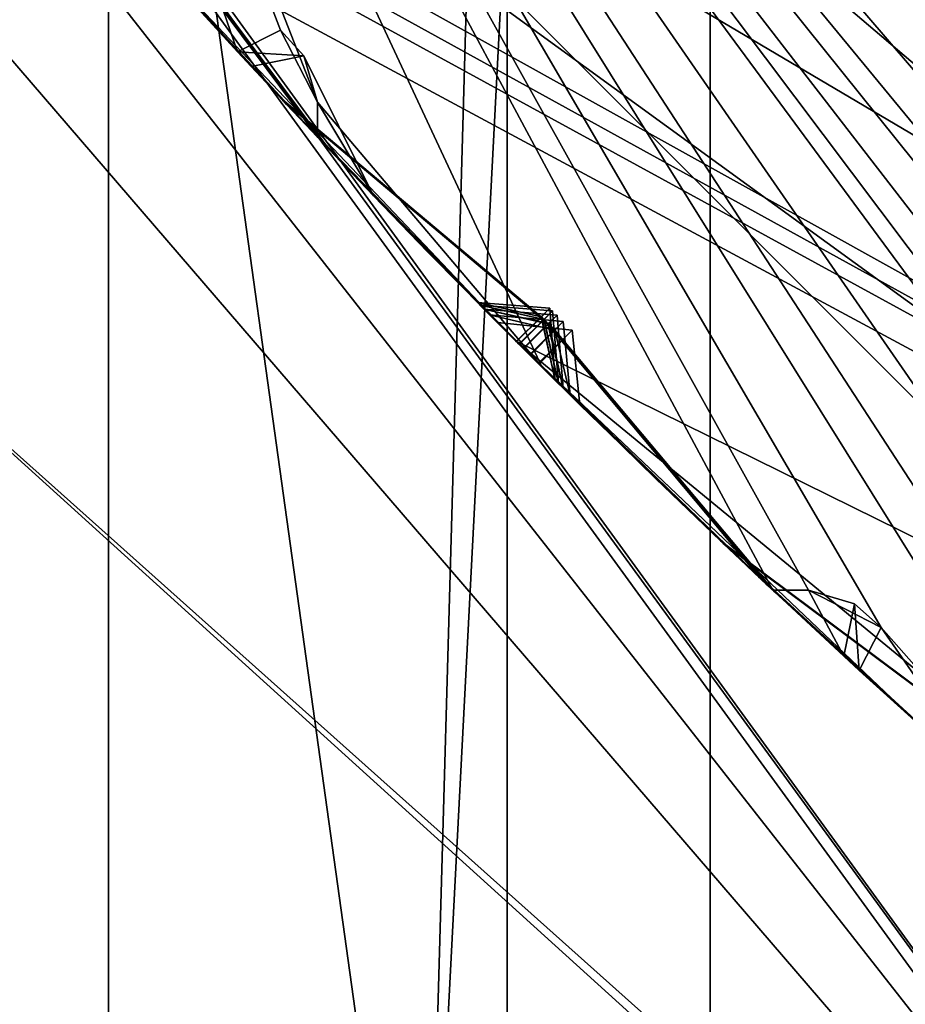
# Model space of a CAD drawing. Header units: millimetres. Extents: x -29 to 28.8, y -75.2 to 10.
# Tile 16 of 256: x -8.7 to -7.7, y -44.6 to -43.6. Entities that reach past the tile are written whole.
import ezdxf

# ---------------------------------------------------------------- set-up
doc = ezdxf.new("R2010")
doc.units = ezdxf.units.MM
doc.header["$LTSCALE"] = 88.413066
for name, color, linetype in [('104', 7, 'CONTINUOUS'), ('105', 7, 'CONTINUOUS'), ('107', 7, 'CONTINUOUS'), ('109', 7, 'CONTINUOUS'), ('11', 7, 'CONTINUOUS'), ('15', 7, 'CONTINUOUS'), ('16', 7, 'CONTINUOUS'), ('17', 7, 'CONTINUOUS'), ('2', 7, 'CONTINUOUS'), ('20', 7, 'CONTINUOUS'), ('22', 7, 'CONTINUOUS'), ('23', 7, 'CONTINUOUS'), ('26', 7, 'CONTINUOUS'), ('28', 7, 'CONTINUOUS'), ('31', 7, 'CONTINUOUS'), ('379', 7, 'CONTINUOUS'), ('385', 7, 'CONTINUOUS'), ('386', 7, 'CONTINUOUS'), ('387', 7, 'CONTINUOUS'), ('388', 7, 'CONTINUOUS'), ('389', 7, 'CONTINUOUS'), ('390', 7, 'CONTINUOUS'), ('4', 7, 'CONTINUOUS'), ('458', 7, 'CONTINUOUS'), ('461', 7, 'CONTINUOUS'), ('464', 7, 'CONTINUOUS'), ('467', 7, 'CONTINUOUS'), ('469', 7, 'CONTINUOUS'), ('470', 7, 'CONTINUOUS'), ('601', 7, 'CONTINUOUS'), ('602', 7, 'CONTINUOUS'), ('605', 7, 'CONTINUOUS'), ('608', 7, 'CONTINUOUS'), ('611', 7, 'CONTINUOUS'), ('614', 7, 'CONTINUOUS'), ('725', 7, 'CONTINUOUS'), ('727', 7, 'CONTINUOUS'), ('729', 7, 'CONTINUOUS'), ('738', 7, 'CONTINUOUS')]:
    doc.layers.add(name, color=color, linetype=linetype)

msp = doc.modelspace()

# ---------------------------------------------------------------- linework, layer by layer
at = {"layer": '104', "linetype": 'CONTINUOUS'}
for points in [[(-3.2374, -45.7668, 24.9), (-8.4772, -41.9614, 24.9), (-9.0206, -42.3535, 24.9), (-3.2374, -45.7668, 24.9)], [(-3.445, -46.4044, 24.9), (-3.2374, -45.7668, 24.9), (-9.0206, -42.3535, 24.9), (-3.445, -46.4044, 24.9)]]:
    msp.add_3dface(points, dxfattribs=at)
at = {"layer": '105', "linetype": 'CONTINUOUS'}
for points in [[(-3.6, -46.8798, 24.4), (-9.0206, -42.3535, 24.9), (-9.425, -42.6477, 24.4), (-3.6, -46.8798, 24.4)], [(-3.445, -46.4044, 24.9), (-9.0206, -42.3535, 24.9), (-3.6, -46.8798, 24.4), (-3.445, -46.4044, 24.9)]]:
    msp.add_3dface(points, dxfattribs=at)
at = {"layer": '107', "linetype": 'CONTINUOUS'}
for points in [[(-8.15, -41.8605, -4.1), (-3.1028, -45.4708, -4.1), (-8.15, -41.9513, -3.061), (-8.15, -41.8605, -4.1)], [(-8.15, -41.9513, -3.061), (-3.1028, -45.4708, -4.1), (-8.15, -42.0416, -2.0181), (-8.15, -41.9513, -3.061)], [(-3.6, -46.8798, 24.4), (-9.425, -42.6477, 24.4), (-8.15, -42.0416, -2.0181), (-3.6, -46.8798, 24.4)], [(-3.1028, -45.4708, -4.1), (-3.6, -46.8798, 24.4), (-8.15, -42.0416, -2.0181), (-3.1028, -45.4708, -4.1)]]:
    msp.add_3dface(points, dxfattribs=at)
at = {"layer": '109', "linetype": 'CONTINUOUS'}
for points in [[(-7.4079, -41.1816, -5.1), (-2.8297, -44.5081, -5.1), (-8.15, -41.8605, -4.1), (-7.4079, -41.1816, -5.1)], [(-2.8297, -44.5081, -5.1), (-3.1028, -45.4708, -4.1), (-8.15, -41.8605, -4.1), (-2.8297, -44.5081, -5.1)]]:
    msp.add_3dface(points, dxfattribs=at)
at = {"layer": '11', "linetype": 'CONTINUOUS'}
msp.add_3dface([(-8.9733, -43.7674, 130.8839), (-6.9166, -45.6062, 129.3412), (-8.6669, -44.7027, 133.1238), (-8.9733, -43.7674, 130.8839)], dxfattribs=at)
at = {"layer": '15', "linetype": 'CONTINUOUS'}
for points in [[(-6.465, -44.6993, 122.5), (-8.8987, -42.2663, 122.5), (-8.6551, -42.0907, 122.5), (-6.465, -44.6993, 122.5)], [(-3.3054, -45.9761, 122.5), (-6.465, -44.6993, 122.5), (-8.6551, -42.0907, 122.5), (-3.3054, -45.9761, 122.5)]]:
    msp.add_3dface(points, dxfattribs=at)
at = {"layer": '16', "linetype": 'CONTINUOUS'}
for points in [[(-11.3982, -39.5035, 123.3264), (-10.0829, -41.6214, 122.734), (-7.0445, -45.4959, 123.3264), (-11.3982, -39.5035, 123.3264)], [(-8.8987, -42.2663, 122.5), (-6.465, -44.6993, 122.5), (-10.0829, -41.6214, 122.734), (-8.8987, -42.2663, 122.5)], [(-10.0829, -41.6214, 122.734), (-6.465, -44.6993, 122.5), (-5.8214, -45.8829, 122.734), (-10.0829, -41.6214, 122.734)], [(-10.0829, -41.6214, 122.734), (-5.8214, -45.8829, 122.734), (-7.0445, -45.4959, 123.3264), (-10.0829, -41.6214, 122.734)]]:
    msp.add_3dface(points, dxfattribs=at)
at = {"layer": '17', "linetype": 'CONTINUOUS'}
for points in [[(-11.4127, -39.5082, 123.4125), (-11.3982, -39.5035, 123.3264), (-7.0445, -45.4959, 123.3264), (-11.4127, -39.5082, 123.4125)], [(-7.0534, -45.5082, 123.4125), (-11.4127, -39.5082, 123.4125), (-7.0445, -45.4959, 123.3264), (-7.0534, -45.5082, 123.4125)]]:
    msp.add_3dface(points, dxfattribs=at)
at = {"layer": '2', "linetype": 'CONTINUOUS'}
for points in [[(-7.9343, -17.8, 156.9221), (-10.9211, -17.8, 153.9358), (-7.9369, -54.3, 156.92), (-7.9343, -17.8, 156.9221)], [(-7.9369, -54.3, 156.92), (-10.9211, -17.8, 153.9358), (-10.92, -54.3, 153.9369), (-7.9369, -54.3, 156.92)], [(-4.1703, -54.3, 158.8389), (-7.9343, -17.8, 156.9221), (-7.9369, -54.3, 156.92), (-4.1703, -54.3, 158.8389)], [(-4.1712, -17.8, 158.8392), (-7.9343, -17.8, 156.9221), (-4.1703, -54.3, 158.8389), (-4.1712, -17.8, 158.8392)]]:
    msp.add_3dface(points, dxfattribs=at)
at = {"layer": '20', "linetype": 'CONTINUOUS'}
for points in [[(-3.3992, -46.2616, 122.2), (-8.8992, -42.2656, 122.2), (-3.3992, -46.2616, 27.8), (-3.3992, -46.2616, 122.2)], [(-3.3992, -46.2616, 27.8), (-8.8992, -42.2656, 122.2), (-8.8992, -42.2656, 27.8), (-3.3992, -46.2616, 27.8)]]:
    msp.add_3dface(points, dxfattribs=at)
at = {"layer": '22', "linetype": 'CONTINUOUS'}
for points in [[(-7.4834, -41.237, 27.5), (-2.8584, -44.5973, 27.5), (-8.6612, -42.0823, 27.5), (-7.4834, -41.237, 27.5)], [(-8.6612, -42.0823, 27.5), (-2.8584, -44.5973, 27.5), (-3.3079, -45.9757, 27.5), (-8.6612, -42.0823, 27.5)]]:
    msp.add_3dface(points, dxfattribs=at)
at = {"layer": '23', "linetype": 'CONTINUOUS'}
for points in [[(-3.239, -45.7666, 25.5), (-8.4791, -41.9589, 25.5), (-3.2374, -45.7668, 24.9), (-3.239, -45.7666, 25.5)], [(-3.2374, -45.7668, 24.9), (-8.4791, -41.9589, 25.5), (-8.4772, -41.9614, 24.9), (-3.2374, -45.7668, 24.9)]]:
    msp.add_3dface(points, dxfattribs=at)
at = {"layer": '26', "linetype": 'CONTINUOUS'}
for points in [[(-5.4561, -45.2502, 122.4121), (-8.6551, -42.0907, 122.5), (-9.4502, -41.2561, 122.4121), (-5.4561, -45.2502, 122.4121)], [(-8.8992, -42.2656, 122.2), (-5.4561, -45.2502, 122.4121), (-9.4502, -41.2561, 122.4121), (-8.8992, -42.2656, 122.2)], [(-3.3054, -45.9761, 122.5), (-8.6551, -42.0907, 122.5), (-5.4561, -45.2502, 122.4121), (-3.3054, -45.9761, 122.5)], [(-8.8992, -42.2656, 122.2), (-3.3992, -46.2616, 122.2), (-5.4561, -45.2502, 122.4121), (-8.8992, -42.2656, 122.2)]]:
    msp.add_3dface(points, dxfattribs=at)
at = {"layer": '28', "linetype": 'CONTINUOUS'}
for points in [[(-8.4791, -41.9589, 25.5), (-2.8584, -44.5973, 25.5), (-7.4834, -41.237, 25.5), (-8.4791, -41.9589, 25.5)], [(-8.4791, -41.9589, 25.5), (-3.239, -45.7666, 25.5), (-2.8584, -44.5973, 25.5), (-8.4791, -41.9589, 25.5)]]:
    msp.add_3dface(points, dxfattribs=at)
at = {"layer": '31', "linetype": 'CONTINUOUS'}
for points in [[(-5.4561, -45.2502, 27.5879), (-8.8992, -42.2656, 27.8), (-9.4502, -41.2561, 27.5879), (-5.4561, -45.2502, 27.5879)], [(-8.6612, -42.0823, 27.5), (-5.4561, -45.2502, 27.5879), (-9.4502, -41.2561, 27.5879), (-8.6612, -42.0823, 27.5)], [(-8.6612, -42.0823, 27.5), (-3.3079, -45.9757, 27.5), (-5.4561, -45.2502, 27.5879), (-8.6612, -42.0823, 27.5)], [(-3.3992, -46.2616, 27.8), (-8.8992, -42.2656, 27.8), (-5.4561, -45.2502, 27.5879), (-3.3992, -46.2616, 27.8)]]:
    msp.add_3dface(points, dxfattribs=at)
at = {"layer": '379', "linetype": 'CONTINUOUS'}
msp.add_3dface([(-3.3989, -46.2617, -102.4), (-2.2537, -42.7431, -102.4), (-8.8992, -42.2655, -102.4), (-3.3989, -46.2617, -102.4)], dxfattribs=at)
at = {"layer": '385', "linetype": 'CONTINUOUS'}
for points in [[(-3.3989, -46.2617, -116.4), (-8.8992, -42.2655, -116.4), (3.3989, -46.2617, -116.4), (-3.3989, -46.2617, -116.4)], [(3.3989, -46.2617, -116.4), (-8.8992, -42.2655, -116.4), (8.8992, -42.2655, -116.4), (3.3989, -46.2617, -116.4)]]:
    msp.add_3dface(points, dxfattribs=at)
at = {"layer": '386', "linetype": 'CONTINUOUS'}
for points in [[(-3.3989, -46.2617, -102.4), (-8.8992, -42.2655, -102.4), (-3.3992, -46.2616, -103.9), (-3.3989, -46.2617, -102.4)], [(-3.3992, -46.2616, -103.9), (-8.8992, -42.2655, -102.4), (-8.8992, -42.2656, -103.9), (-3.3992, -46.2616, -103.9)]]:
    msp.add_3dface(points, dxfattribs=at)
at = {"layer": '387', "linetype": 'CONTINUOUS'}
for points in [[(-3.3992, -46.2616, -103.9), (-8.8992, -42.2656, -103.9), (-4.0887, -46.4962, -104.3514), (-3.3992, -46.2616, -103.9)], [(-4.0887, -46.4962, -104.3514), (-8.8992, -42.2656, -103.9), (-4.4739, -46.341, -104.3515), (-4.0887, -46.4962, -104.3514)], [(-4.4739, -46.341, -104.3515), (-8.8992, -42.2656, -103.9), (-4.5593, -46.3297, -104.3744), (-4.4739, -46.341, -104.3515)], [(-4.5593, -46.3297, -104.3744), (-8.8992, -42.2656, -103.9), (-4.5949, -46.3421, -104.4), (-4.5593, -46.3297, -104.3744)], [(-4.5949, -46.3421, -104.4), (-8.8992, -42.2656, -103.9), (-5.2814, -45.9604, -104.3514), (-4.5949, -46.3421, -104.4)], [(-5.2814, -45.9604, -104.3514), (-8.8992, -42.2656, -103.9), (-5.6463, -45.7623, -104.3515), (-5.2814, -45.9604, -104.3514)], [(-5.6463, -45.7623, -104.3515), (-8.8992, -42.2656, -103.9), (-5.7299, -45.7414, -104.3744), (-5.6463, -45.7623, -104.3515)], [(-5.7299, -45.7414, -104.3744), (-8.8992, -42.2656, -103.9), (-5.7667, -45.7497, -104.4), (-5.7299, -45.7414, -104.3744)], [(-5.7667, -45.7497, -104.4), (-8.8992, -42.2656, -103.9), (-6.0568, -45.5757, -104.4), (-5.7667, -45.7497, -104.4)], [(-6.0568, -45.5757, -104.4), (-8.8992, -42.2656, -103.9), (-6.4051, -45.2922, -104.3514), (-6.0568, -45.5757, -104.4)], [(-6.4051, -45.2922, -104.3514), (-8.8992, -42.2656, -103.9), (-6.4444, -45.3247, -104.4), (-6.4051, -45.2922, -104.3514)], [(-6.4444, -45.3247, -104.4), (-8.8992, -42.2656, -103.9), (-6.7451, -45.0537, -104.3515), (-6.4444, -45.3247, -104.4)], [(-6.7451, -45.0537, -104.3515), (-8.8992, -42.2656, -103.9), (-6.8258, -45.0234, -104.3744), (-6.7451, -45.0537, -104.3515)], [(-6.8258, -45.0234, -104.3744), (-8.8992, -42.2656, -103.9), (-6.8632, -45.0275, -104.4), (-6.8258, -45.0234, -104.3744)], [(-6.8632, -45.0275, -104.4), (-8.8992, -42.2656, -103.9), (-7.1317, -44.8216, -104.4), (-6.8632, -45.0275, -104.4)], [(-7.1317, -44.8216, -104.4), (-8.8992, -42.2656, -103.9), (-7.4454, -44.5002, -104.3514), (-7.1317, -44.8216, -104.4)], [(-7.4454, -44.5002, -104.3514), (-8.8992, -42.2656, -103.9), (-7.4881, -44.528, -104.4), (-7.4454, -44.5002, -104.3514)], [(-7.4881, -44.528, -104.4), (-8.8992, -42.2656, -103.9), (-7.756, -44.2245, -104.3515), (-7.4881, -44.528, -104.4)], [(-7.756, -44.2245, -104.3515), (-8.8992, -42.2656, -103.9), (-7.8327, -44.1852, -104.3744), (-7.756, -44.2245, -104.3515)], [(-7.8327, -44.1852, -104.3744), (-8.8992, -42.2656, -103.9), (-7.8703, -44.185, -104.4), (-7.8327, -44.1852, -104.3744)], [(-7.8703, -44.185, -104.4), (-8.8992, -42.2656, -103.9), (-8.1136, -43.9498, -104.4), (-7.8703, -44.185, -104.4)], [(-8.1136, -43.9498, -104.4), (-8.8992, -42.2656, -103.9), (-8.3497, -43.6709, -104.3747), (-8.1136, -43.9498, -104.4)], [(-8.3497, -43.6709, -104.3747), (-8.8992, -42.2656, -103.9), (-8.3886, -43.5948, -104.3514), (-8.3497, -43.6709, -104.3747)], [(-8.3886, -43.5948, -104.3514), (-8.8992, -42.2656, -103.9), (-8.4342, -43.6176, -104.4), (-8.3886, -43.5948, -104.3514)], [(-8.4342, -43.6176, -104.4), (-8.8992, -42.2656, -103.9), (-8.5652, -43.4738, -104.4), (-8.4342, -43.6176, -104.4)], [(-8.3498, -43.7076, -104.4), (-8.1136, -43.9498, -104.4), (-8.3497, -43.6709, -104.3747), (-8.3498, -43.7076, -104.4)], [(-7.7791, -44.2697, -104.4), (-7.6347, -44.4001, -104.4), (-7.756, -44.2245, -104.3515), (-7.7791, -44.2697, -104.4)], [(-7.6347, -44.4001, -104.4), (-7.4881, -44.528, -104.4), (-7.756, -44.2245, -104.3515), (-7.6347, -44.4001, -104.4)]]:
    msp.add_3dface(points, dxfattribs=at)
at = {"layer": '388', "linetype": 'CONTINUOUS'}
for points in [[(-8.5897, -43.4463, -112.2468), (-8.5916, -43.4442, -114.29), (-8.3889, -43.6661, -113.7749), (-8.5897, -43.4463, -112.2468)], [(-8.3889, -43.6661, -112.7523), (-8.5897, -43.4463, -112.2468), (-8.3889, -43.6661, -113.7749), (-8.3889, -43.6661, -112.7523)], [(-8.5863, -43.4502, -110.0626), (-8.5895, -43.4465, -112.0507), (-8.3865, -43.6687, -111.5467), (-8.5863, -43.4502, -110.0626)], [(-8.3857, -43.6695, -110.5524), (-8.5863, -43.4502, -110.0626), (-8.3865, -43.6687, -111.5467), (-8.3857, -43.6695, -110.5524)], [(-8.5811, -43.456, -107.9648), (-8.586, -43.4505, -109.8713), (-8.3848, -43.6705, -109.3905), (-8.5811, -43.456, -107.9648)], [(-8.3823, -43.6732, -108.4291), (-8.5811, -43.456, -107.9648), (-8.3848, -43.6705, -109.3905), (-8.3823, -43.6732, -108.4291)], [(-8.5737, -43.4643, -105.9808), (-8.5807, -43.4565, -107.78), (-8.3791, -43.6766, -107.3233), (-8.5737, -43.4643, -105.9808)], [(-8.3729, -43.6832, -106.4224), (-8.5737, -43.4643, -105.9808), (-8.3791, -43.6766, -107.3233), (-8.3729, -43.6832, -106.4224)], [(-8.5652, -43.4738, -104.4), (-8.5732, -43.4649, -105.8041), (-8.368, -43.6884, -105.3714), (-8.5652, -43.4738, -104.4)], [(-8.4342, -43.6176, -104.4), (-8.5652, -43.4738, -104.4), (-8.368, -43.6884, -105.3714), (-8.4342, -43.6176, -104.4)], [(-8.5572, -43.4828, -114.4), (-8.1413, -43.9222, -114.4), (-8.3493, -43.7082, -113.8741), (-8.5572, -43.4828, -114.4)], [(-8.5509, -43.4898, -112.1488), (-8.3489, -43.7086, -112.6542), (-8.3467, -43.7109, -111.6445), (-8.5509, -43.4898, -112.1488)], [(-8.547, -43.4941, -109.967), (-8.3454, -43.7123, -110.4563), (-8.3444, -43.7133, -109.4851), (-8.547, -43.4941, -109.967)], [(-8.5412, -43.5005, -107.8725), (-8.3414, -43.7165, -108.3361), (-8.3383, -43.7197, -107.4151), (-8.5412, -43.5005, -107.8725)], [(-8.5329, -43.5097, -105.8927), (-8.3311, -43.7273, -106.3334), (-8.3252, -43.7336, -105.4566), (-8.5329, -43.5097, -105.8927)], [(-8.4198, -43.6331, -104.4293), (-8.4342, -43.6176, -104.4), (-8.368, -43.6884, -105.3714), (-8.4198, -43.6331, -104.4293)], [(-8.2908, -43.7695, -104.6904), (-8.4198, -43.6331, -104.4293), (-8.368, -43.6884, -105.3714), (-8.2908, -43.7695, -104.6904)], [(-8.1812, -43.882, -113.2635), (-8.3889, -43.6661, -112.7523), (-8.3889, -43.6661, -113.7749), (-8.1812, -43.882, -113.2635)], [(-8.1786, -43.8846, -111.0486), (-8.3857, -43.6695, -110.5524), (-8.3865, -43.6687, -111.5467), (-8.1786, -43.8846, -111.0486)], [(-8.1745, -43.8888, -108.9068), (-8.3823, -43.6732, -108.4291), (-8.3848, -43.6705, -109.3905), (-8.1745, -43.8888, -108.9068)], [(-8.1685, -43.8948, -106.8661), (-8.3729, -43.6832, -106.4224), (-8.3791, -43.6766, -107.3233), (-8.1685, -43.8948, -106.8661)], [(-8.1603, -43.9031, -104.9532), (-8.2908, -43.7695, -104.6904), (-8.368, -43.6884, -105.3714), (-8.1603, -43.9031, -104.9532)], [(-8.1136, -43.9498, -104.4), (-8.3498, -43.7076, -104.4), (-8.2338, -43.8284, -104.6331), (-8.1136, -43.9498, -104.4)], [(-8.3493, -43.7082, -113.8741), (-8.1413, -43.9222, -114.4), (-8.1404, -43.923, -113.3625), (-8.3493, -43.7082, -113.8741)], [(-8.3489, -43.7086, -112.6542), (-8.1403, -43.9232, -113.1647), (-8.3467, -43.7109, -111.6445), (-8.3489, -43.7086, -112.6542)], [(-8.3467, -43.7109, -111.6445), (-8.1403, -43.9232, -113.1647), (-8.1376, -43.9259, -111.1457), (-8.3467, -43.7109, -111.6445)], [(-8.3454, -43.7123, -110.4563), (-8.1373, -43.9261, -110.9517), (-8.3444, -43.7133, -109.4851), (-8.3454, -43.7123, -110.4563)], [(-8.3444, -43.7133, -109.4851), (-8.1373, -43.9261, -110.9517), (-8.133, -43.9304, -109.0011), (-8.3444, -43.7133, -109.4851)], [(-8.3414, -43.7165, -108.3361), (-8.1327, -43.9308, -108.8129), (-8.3383, -43.7197, -107.4151), (-8.3414, -43.7165, -108.3361)], [(-8.3383, -43.7197, -107.4151), (-8.1327, -43.9308, -108.8129), (-8.1264, -43.937, -106.9569), (-8.3383, -43.7197, -107.4151)], [(-8.3311, -43.7273, -106.3334), (-8.1259, -43.9375, -106.776), (-8.3252, -43.7336, -105.4566), (-8.3311, -43.7273, -106.3334)], [(-8.3252, -43.7336, -105.4566), (-8.1259, -43.9375, -106.776), (-8.1172, -43.9462, -105.0397), (-8.3252, -43.7336, -105.4566)], [(-8.1165, -43.9469, -104.8676), (-8.1136, -43.9498, -104.4), (-8.2338, -43.8284, -104.6331), (-8.1165, -43.9469, -104.8676)], [(-8.1413, -43.9222, -114.4), (-7.7027, -44.3392, -114.4), (-8.1404, -43.923, -113.3625), (-8.1413, -43.9222, -114.4)], [(-8.1404, -43.923, -113.3625), (-7.7027, -44.3392, -114.4), (-7.9273, -44.1311, -113.8733), (-8.1404, -43.923, -113.3625)], [(-8.1376, -43.9259, -111.1457), (-8.1403, -43.9232, -113.1647), (-7.9254, -44.133, -112.655), (-8.1376, -43.9259, -111.1457)], [(-7.9242, -44.1341, -111.6454), (-8.1376, -43.9259, -111.1457), (-7.9254, -44.133, -112.655), (-7.9242, -44.1341, -111.6454)], [(-8.133, -43.9304, -109.0011), (-8.1373, -43.9261, -110.9517), (-7.9223, -44.1359, -110.4571), (-8.133, -43.9304, -109.0011)], [(-7.9214, -44.1368, -109.4787), (-8.133, -43.9304, -109.0011), (-7.9223, -44.1359, -110.4571), (-7.9214, -44.1368, -109.4787)], [(-8.1264, -43.937, -106.9569), (-8.1327, -43.9308, -108.8129), (-7.9188, -44.1392, -108.3429), (-8.1264, -43.937, -106.9569)], [(-7.9133, -44.1445, -107.4132), (-8.1264, -43.937, -106.9569), (-7.9188, -44.1392, -108.3429), (-7.9133, -44.1445, -107.4132)], [(-8.1172, -43.9462, -105.0397), (-8.1259, -43.9375, -106.776), (-7.9115, -44.1461, -106.3331), (-8.1172, -43.9462, -105.0397)], [(-7.9048, -44.1525, -105.4641), (-8.1172, -43.9462, -105.0397), (-7.9115, -44.1461, -106.3331), (-7.9048, -44.1525, -105.4641)], [(-8.1136, -43.9498, -104.4), (-8.1165, -43.9469, -104.8676), (-7.9937, -44.0674, -104.6312), (-8.1136, -43.9498, -104.4)], [(-7.8703, -44.185, -104.4), (-8.1136, -43.9498, -104.4), (-7.9937, -44.0674, -104.6312), (-7.8703, -44.185, -104.4)], [(-8.0993, -43.964, -113.2636), (-7.8851, -44.1711, -113.7744), (-7.8832, -44.1728, -112.7534), (-8.0993, -43.964, -113.2636)], [(-8.0961, -43.9672, -111.0488), (-7.8817, -44.1743, -111.548), (-7.8803, -44.1756, -110.5544), (-8.0961, -43.9672, -111.0488)], [(-8.091, -43.9722, -108.9071), (-7.8784, -44.1774, -109.3841), (-7.876, -44.1797, -108.4364), (-8.091, -43.9722, -108.9071)], [(-8.0836, -43.9795, -106.8666), (-7.8693, -44.1859, -107.3226), (-7.868, -44.1872, -106.4228), (-8.0836, -43.9795, -106.8666)], [(-8.0733, -43.9898, -104.9539), (-7.8601, -44.1946, -105.3772), (-7.9341, -44.1247, -104.6876), (-8.0733, -43.9898, -104.9539)], [(-7.9341, -44.1247, -104.6876), (-7.8601, -44.1946, -105.3772), (-7.7954, -44.2547, -104.4298), (-7.9341, -44.1247, -104.6876)], [(-7.7053, -44.3369, -112.1487), (-7.9242, -44.1341, -111.6454), (-7.9254, -44.133, -112.655), (-7.7053, -44.3369, -112.1487)], [(-7.7018, -44.3401, -109.9668), (-7.9214, -44.1368, -109.4787), (-7.9223, -44.1359, -110.4571), (-7.7018, -44.3401, -109.9668)], [(-7.6965, -44.3448, -107.8721), (-7.9133, -44.1445, -107.4132), (-7.9188, -44.1392, -108.3429), (-7.6965, -44.3448, -107.8721)], [(-7.6891, -44.3515, -105.8921), (-7.9048, -44.1525, -105.4641), (-7.9115, -44.1461, -106.3331), (-7.6891, -44.3515, -105.8921)], [(-7.8851, -44.1711, -113.7744), (-7.6642, -44.3738, -114.29), (-7.8832, -44.1728, -112.7534), (-7.8851, -44.1711, -113.7744)], [(-7.8832, -44.1728, -112.7534), (-7.6642, -44.3738, -114.29), (-7.6621, -44.3757, -112.2468), (-7.8832, -44.1728, -112.7534)], [(-7.8817, -44.1743, -111.548), (-7.6619, -44.3758, -112.0507), (-7.8803, -44.1756, -110.5544), (-7.8817, -44.1743, -111.548)], [(-7.8803, -44.1756, -110.5544), (-7.6619, -44.3758, -112.0507), (-7.6583, -44.3791, -110.0626), (-7.8803, -44.1756, -110.5544)], [(-7.8784, -44.1774, -109.3841), (-7.6579, -44.3794, -109.8713), (-7.876, -44.1797, -108.4364), (-7.8784, -44.1774, -109.3841)], [(-7.876, -44.1797, -108.4364), (-7.6579, -44.3794, -109.8713), (-7.6524, -44.3843, -107.9648), (-7.876, -44.1797, -108.4364)], [(-7.8693, -44.1859, -107.3226), (-7.652, -44.3847, -107.78), (-7.868, -44.1872, -106.4228), (-7.8693, -44.1859, -107.3226)], [(-7.868, -44.1872, -106.4228), (-7.652, -44.3847, -107.78), (-7.6442, -44.3916, -105.9808), (-7.868, -44.1872, -106.4228)], [(-7.8601, -44.1946, -105.3772), (-7.6436, -44.3922, -105.8041), (-7.7954, -44.2547, -104.4298), (-7.8601, -44.1946, -105.3772)], [(-7.7954, -44.2547, -104.4298), (-7.6436, -44.3922, -105.8041), (-7.7791, -44.2697, -104.4), (-7.7954, -44.2547, -104.4298)], [(-7.6347, -44.4001, -104.4), (-7.7791, -44.2697, -104.4), (-7.6436, -44.3922, -105.8041), (-7.6347, -44.4001, -104.4)]]:
    msp.add_3dface(points, dxfattribs=at)
at = {"layer": '389', "linetype": 'CONTINUOUS'}
for points in [[(-3.3992, -46.2616, -114.9), (-9.014, -42.9412, -114.4), (-8.8992, -42.2656, -114.9), (-3.3992, -46.2616, -114.9)], [(-9.014, -42.9412, -114.4), (-3.3992, -46.2616, -114.9), (-8.5991, -43.3705, -114.4433), (-9.014, -42.9412, -114.4)], [(-8.5991, -43.3705, -114.4433), (-3.3992, -46.2616, -114.9), (-8.56, -43.416, -114.4424), (-8.5991, -43.3705, -114.4433)], [(-8.56, -43.416, -114.4424), (-3.3992, -46.2616, -114.9), (-8.5194, -43.4599, -114.4433), (-8.56, -43.416, -114.4424)], [(-3.3992, -46.2616, -114.9), (-8.5572, -43.4828, -114.4), (-8.5194, -43.4599, -114.4433), (-3.3992, -46.2616, -114.9)], [(-8.1413, -43.9222, -114.4), (-8.5572, -43.4828, -114.4), (-3.3992, -46.2616, -114.9), (-8.1413, -43.9222, -114.4)], [(-7.7027, -44.3392, -114.4), (-8.1413, -43.9222, -114.4), (-7.6801, -44.3013, -114.4433), (-7.7027, -44.3392, -114.4)], [(-8.1413, -43.9222, -114.4), (-3.3992, -46.2616, -114.9), (-7.6801, -44.3013, -114.4433), (-8.1413, -43.9222, -114.4)]]:
    msp.add_3dface(points, dxfattribs=at)
at = {"layer": '390', "linetype": 'CONTINUOUS'}
for points in [[(-8.8992, -42.2655, -116.4), (-3.3989, -46.2617, -116.4), (-8.8992, -42.2656, -114.9), (-8.8992, -42.2655, -116.4)], [(-3.3989, -46.2617, -116.4), (-3.3992, -46.2616, -114.9), (-8.8992, -42.2656, -114.9), (-3.3989, -46.2617, -116.4)]]:
    msp.add_3dface(points, dxfattribs=at)
at = {"layer": '4', "linetype": 'CONTINUOUS'}
for points in [[(-7.0534, -45.5082, 123.4125), (-10.6544, -41.3212, 132.9354), (-11.4127, -39.5082, 123.4125), (-7.0534, -45.5082, 123.4125)], [(-8.9733, -43.7674, 130.8839), (-10.6544, -41.3212, 132.9354), (-7.0534, -45.5082, 123.4125), (-8.9733, -43.7674, 130.8839)], [(-6.9166, -45.6062, 129.3412), (-8.9733, -43.7674, 130.8839), (-7.0534, -45.5082, 123.4125), (-6.9166, -45.6062, 129.3412)]]:
    msp.add_3dface(points, dxfattribs=at)
at = {"layer": '458', "linetype": 'CONTINUOUS'}
for points in [[(-8.5897, -43.4463, -112.2468), (-8.3889, -43.6661, -112.7523), (-8.3489, -43.7086, -112.6542), (-8.5897, -43.4463, -112.2468)], [(-8.5897, -43.4463, -112.2468), (-8.3489, -43.7086, -112.6542), (-8.5509, -43.4898, -112.1488), (-8.5897, -43.4463, -112.2468)], [(-8.3889, -43.6661, -112.7523), (-8.1812, -43.882, -113.2635), (-8.1403, -43.9232, -113.1647), (-8.3889, -43.6661, -112.7523)], [(-8.3889, -43.6661, -112.7523), (-8.1403, -43.9232, -113.1647), (-8.3489, -43.7086, -112.6542), (-8.3889, -43.6661, -112.7523)], [(-8.1403, -43.9232, -113.1647), (-8.1812, -43.882, -113.2635), (-8.114, -43.8969, -113.1973), (-8.1403, -43.9232, -113.1647)], [(-8.1812, -43.882, -113.2635), (-8.105, -43.8878, -113.2636), (-8.114, -43.8969, -113.1973), (-8.1812, -43.882, -113.2635)], [(-8.1142, -43.8969, -113.3303), (-8.0993, -43.964, -113.2636), (-8.105, -43.8878, -113.2636), (-8.1142, -43.8969, -113.3303)], [(-8.1404, -43.923, -113.3625), (-8.0993, -43.964, -113.2636), (-8.1142, -43.8969, -113.3303), (-8.1404, -43.923, -113.3625)], [(-7.8851, -44.1711, -113.7744), (-8.0993, -43.964, -113.2636), (-8.1404, -43.923, -113.3625), (-7.8851, -44.1711, -113.7744)], [(-7.8851, -44.1711, -113.7744), (-8.1404, -43.923, -113.3625), (-7.9273, -44.1311, -113.8733), (-7.8851, -44.1711, -113.7744)], [(-7.6642, -44.3738, -114.29), (-7.8851, -44.1711, -113.7744), (-7.9273, -44.1311, -113.8733), (-7.6642, -44.3738, -114.29)], [(-7.7027, -44.3392, -114.4), (-7.6642, -44.3738, -114.29), (-7.9273, -44.1311, -113.8733), (-7.7027, -44.3392, -114.4)]]:
    msp.add_3dface(points, dxfattribs=at)
at = {"layer": '461', "linetype": 'CONTINUOUS'}
for points in [[(-8.5863, -43.4502, -110.0626), (-8.3857, -43.6695, -110.5524), (-8.3454, -43.7123, -110.4563), (-8.5863, -43.4502, -110.0626)], [(-8.5863, -43.4502, -110.0626), (-8.3454, -43.7123, -110.4563), (-8.547, -43.4941, -109.967), (-8.5863, -43.4502, -110.0626)], [(-8.3857, -43.6695, -110.5524), (-8.1786, -43.8846, -111.0486), (-8.1373, -43.9261, -110.9517), (-8.3857, -43.6695, -110.5524)], [(-8.3857, -43.6695, -110.5524), (-8.1373, -43.9261, -110.9517), (-8.3454, -43.7123, -110.4563), (-8.3857, -43.6695, -110.5524)], [(-8.1373, -43.9261, -110.9517), (-8.1786, -43.8846, -111.0486), (-8.1109, -43.8997, -110.9842), (-8.1373, -43.9261, -110.9517)], [(-8.1786, -43.8846, -111.0486), (-8.1021, -43.8907, -111.0487), (-8.1109, -43.8997, -110.9842), (-8.1786, -43.8846, -111.0486)], [(-8.1114, -43.8998, -111.1142), (-8.0961, -43.9672, -111.0488), (-8.1021, -43.8907, -111.0487), (-8.1114, -43.8998, -111.1142)], [(-8.1376, -43.9259, -111.1457), (-8.0961, -43.9672, -111.0488), (-8.1114, -43.8998, -111.1142), (-8.1376, -43.9259, -111.1457)], [(-8.1376, -43.9259, -111.1457), (-7.9242, -44.1341, -111.6454), (-7.8817, -44.1743, -111.548), (-8.1376, -43.9259, -111.1457)], [(-8.1376, -43.9259, -111.1457), (-7.8817, -44.1743, -111.548), (-8.0961, -43.9672, -111.0488), (-8.1376, -43.9259, -111.1457)], [(-7.9242, -44.1341, -111.6454), (-7.7053, -44.3369, -112.1487), (-7.6619, -44.3758, -112.0507), (-7.9242, -44.1341, -111.6454)], [(-7.9242, -44.1341, -111.6454), (-7.6619, -44.3758, -112.0507), (-7.8817, -44.1743, -111.548), (-7.9242, -44.1341, -111.6454)]]:
    msp.add_3dface(points, dxfattribs=at)
at = {"layer": '464', "linetype": 'CONTINUOUS'}
for points in [[(-8.5811, -43.456, -107.9648), (-8.3823, -43.6732, -108.4291), (-8.3414, -43.7165, -108.3361), (-8.5811, -43.456, -107.9648)], [(-8.5811, -43.456, -107.9648), (-8.3414, -43.7165, -108.3361), (-8.5412, -43.5005, -107.8725), (-8.5811, -43.456, -107.9648)], [(-8.3823, -43.6732, -108.4291), (-8.1745, -43.8888, -108.9068), (-8.1327, -43.9308, -108.8129), (-8.3823, -43.6732, -108.4291)], [(-8.3823, -43.6732, -108.4291), (-8.1327, -43.9308, -108.8129), (-8.3414, -43.7165, -108.3361), (-8.3823, -43.6732, -108.4291)], [(-8.1327, -43.9308, -108.8129), (-8.1745, -43.8888, -108.9068), (-8.1062, -43.9042, -108.8446), (-8.1327, -43.9308, -108.8129)], [(-8.1745, -43.8888, -108.9068), (-8.0975, -43.8952, -108.9069), (-8.1062, -43.9042, -108.8446), (-8.1745, -43.8888, -108.9068)], [(-8.107, -43.9045, -108.9708), (-8.091, -43.9722, -108.9071), (-8.0975, -43.8952, -108.9069), (-8.107, -43.9045, -108.9708)], [(-8.133, -43.9304, -109.0011), (-8.091, -43.9722, -108.9071), (-8.107, -43.9045, -108.9708), (-8.133, -43.9304, -109.0011)], [(-8.133, -43.9304, -109.0011), (-7.9214, -44.1368, -109.4787), (-7.8784, -44.1774, -109.3841), (-8.133, -43.9304, -109.0011)], [(-8.133, -43.9304, -109.0011), (-7.8784, -44.1774, -109.3841), (-8.091, -43.9722, -108.9071), (-8.133, -43.9304, -109.0011)], [(-7.9214, -44.1368, -109.4787), (-7.7018, -44.3401, -109.9668), (-7.6579, -44.3794, -109.8713), (-7.9214, -44.1368, -109.4787)], [(-7.9214, -44.1368, -109.4787), (-7.6579, -44.3794, -109.8713), (-7.8784, -44.1774, -109.3841), (-7.9214, -44.1368, -109.4787)]]:
    msp.add_3dface(points, dxfattribs=at)
at = {"layer": '467', "linetype": 'CONTINUOUS'}
for points in [[(-8.5737, -43.4643, -105.9808), (-8.3729, -43.6832, -106.4224), (-8.3311, -43.7273, -106.3334), (-8.5737, -43.4643, -105.9808)], [(-8.5737, -43.4643, -105.9808), (-8.3311, -43.7273, -106.3334), (-8.5329, -43.5097, -105.8927), (-8.5737, -43.4643, -105.9808)], [(-8.3729, -43.6832, -106.4224), (-8.1685, -43.8948, -106.8661), (-8.1259, -43.9375, -106.776), (-8.3729, -43.6832, -106.4224)], [(-8.3729, -43.6832, -106.4224), (-8.1259, -43.9375, -106.776), (-8.3311, -43.7273, -106.3334), (-8.3729, -43.6832, -106.4224)], [(-8.1259, -43.9375, -106.776), (-8.1685, -43.8948, -106.8661), (-8.0998, -43.9112, -106.8056), (-8.1259, -43.9375, -106.776)], [(-8.1685, -43.8948, -106.8661), (-8.0909, -43.9019, -106.8664), (-8.0998, -43.9112, -106.8056), (-8.1685, -43.8948, -106.8661)], [(-8.1264, -43.937, -106.9569), (-8.0836, -43.9795, -106.8666), (-8.0909, -43.9019, -106.8664), (-8.1264, -43.937, -106.9569)], [(-8.1264, -43.937, -106.9569), (-7.9133, -44.1445, -107.4132), (-7.8693, -44.1859, -107.3226), (-8.1264, -43.937, -106.9569)], [(-8.1264, -43.937, -106.9569), (-7.8693, -44.1859, -107.3226), (-8.0836, -43.9795, -106.8666), (-8.1264, -43.937, -106.9569)], [(-7.9133, -44.1445, -107.4132), (-7.6965, -44.3448, -107.8721), (-7.652, -44.3847, -107.78), (-7.9133, -44.1445, -107.4132)], [(-7.9133, -44.1445, -107.4132), (-7.652, -44.3847, -107.78), (-7.8693, -44.1859, -107.3226), (-7.9133, -44.1445, -107.4132)]]:
    msp.add_3dface(points, dxfattribs=at)
at = {"layer": '469', "linetype": 'CONTINUOUS'}
for points in [[(-8.3886, -43.5948, -104.3514), (-8.4342, -43.6176, -104.4), (-8.3641, -43.622, -104.4077), (-8.3886, -43.5948, -104.3514)], [(-8.3497, -43.6709, -104.3747), (-8.3886, -43.5948, -104.3514), (-8.3641, -43.622, -104.4077), (-8.3497, -43.6709, -104.3747)], [(-8.4342, -43.6176, -104.4), (-8.4198, -43.6331, -104.4293), (-8.3641, -43.622, -104.4077), (-8.4342, -43.6176, -104.4)]]:
    msp.add_3dface(points, dxfattribs=at)
at = {"layer": '470', "linetype": 'CONTINUOUS'}
for points in [[(-8.4198, -43.6331, -104.4293), (-8.2908, -43.7695, -104.6904), (-8.3641, -43.622, -104.4077), (-8.4198, -43.6331, -104.4293)], [(-8.2908, -43.7695, -104.6904), (-8.3497, -43.6709, -104.3747), (-8.3641, -43.622, -104.4077), (-8.2908, -43.7695, -104.6904)], [(-8.3498, -43.7076, -104.4), (-8.3497, -43.6709, -104.3747), (-8.2908, -43.7695, -104.6904), (-8.3498, -43.7076, -104.4)], [(-8.3498, -43.7076, -104.4), (-8.2908, -43.7695, -104.6904), (-8.2338, -43.8284, -104.6331), (-8.3498, -43.7076, -104.4)], [(-8.2908, -43.7695, -104.6904), (-8.1603, -43.9031, -104.9532), (-8.2338, -43.8284, -104.6331), (-8.2908, -43.7695, -104.6904)], [(-8.1603, -43.9031, -104.9532), (-8.1165, -43.9469, -104.8676), (-8.2338, -43.8284, -104.6331), (-8.1603, -43.9031, -104.9532)], [(-8.1603, -43.9031, -104.9532), (-8.0816, -43.9111, -104.9536), (-8.1165, -43.9469, -104.8676), (-8.1603, -43.9031, -104.9532)], [(-8.1172, -43.9462, -105.0397), (-8.0733, -43.9898, -104.9539), (-8.0816, -43.9111, -104.9536), (-8.1172, -43.9462, -105.0397)], [(-8.1172, -43.9462, -105.0397), (-7.9048, -44.1525, -105.4641), (-7.8601, -44.1946, -105.3772), (-8.1172, -43.9462, -105.0397)], [(-8.1172, -43.9462, -105.0397), (-7.8601, -44.1946, -105.3772), (-8.0733, -43.9898, -104.9539), (-8.1172, -43.9462, -105.0397)], [(-7.9048, -44.1525, -105.4641), (-7.6891, -44.3515, -105.8921), (-7.6436, -44.3922, -105.8041), (-7.9048, -44.1525, -105.4641)], [(-7.9048, -44.1525, -105.4641), (-7.6436, -44.3922, -105.8041), (-7.8601, -44.1946, -105.3772), (-7.9048, -44.1525, -105.4641)]]:
    msp.add_3dface(points, dxfattribs=at)
at = {"layer": '601', "linetype": 'CONTINUOUS'}
for points in [[(-7.756, -44.2245, -104.3515), (-7.8327, -44.1852, -104.3744), (-7.7842, -44.1994, -104.4079), (-7.756, -44.2245, -104.3515)], [(-7.7954, -44.2547, -104.4298), (-7.7791, -44.2697, -104.4), (-7.7842, -44.1994, -104.4079), (-7.7954, -44.2547, -104.4298)], [(-7.7791, -44.2697, -104.4), (-7.756, -44.2245, -104.3515), (-7.7842, -44.1994, -104.4079), (-7.7791, -44.2697, -104.4)]]:
    msp.add_3dface(points, dxfattribs=at)
at = {"layer": '602', "linetype": 'CONTINUOUS'}
for points in [[(-8.368, -43.6884, -105.3714), (-8.5732, -43.4649, -105.8041), (-8.3252, -43.7336, -105.4566), (-8.368, -43.6884, -105.3714)], [(-8.5329, -43.5097, -105.8927), (-8.3252, -43.7336, -105.4566), (-8.5732, -43.4649, -105.8041), (-8.5329, -43.5097, -105.8927)], [(-8.1603, -43.9031, -104.9532), (-8.368, -43.6884, -105.3714), (-8.1172, -43.9462, -105.0397), (-8.1603, -43.9031, -104.9532)], [(-8.368, -43.6884, -105.3714), (-8.3252, -43.7336, -105.4566), (-8.1172, -43.9462, -105.0397), (-8.368, -43.6884, -105.3714)], [(-8.0816, -43.9111, -104.9536), (-8.1603, -43.9031, -104.9532), (-8.1172, -43.9462, -105.0397), (-8.0816, -43.9111, -104.9536)], [(-8.0733, -43.9898, -104.9539), (-8.1165, -43.9469, -104.8676), (-8.0816, -43.9111, -104.9536), (-8.0733, -43.9898, -104.9539)], [(-7.9937, -44.0674, -104.6312), (-8.1165, -43.9469, -104.8676), (-7.9341, -44.1247, -104.6876), (-7.9937, -44.0674, -104.6312)], [(-8.0733, -43.9898, -104.9539), (-7.9341, -44.1247, -104.6876), (-8.1165, -43.9469, -104.8676), (-8.0733, -43.9898, -104.9539)], [(-7.8703, -44.185, -104.4), (-7.9937, -44.0674, -104.6312), (-7.9341, -44.1247, -104.6876), (-7.8703, -44.185, -104.4)], [(-7.8703, -44.185, -104.4), (-7.9341, -44.1247, -104.6876), (-7.7954, -44.2547, -104.4298), (-7.8703, -44.185, -104.4)], [(-7.8327, -44.1852, -104.3744), (-7.8703, -44.185, -104.4), (-7.7954, -44.2547, -104.4298), (-7.8327, -44.1852, -104.3744)], [(-7.8327, -44.1852, -104.3744), (-7.7954, -44.2547, -104.4298), (-7.7842, -44.1994, -104.4079), (-7.8327, -44.1852, -104.3744)]]:
    msp.add_3dface(points, dxfattribs=at)
at = {"layer": '605', "linetype": 'CONTINUOUS'}
for points in [[(-8.3383, -43.7197, -107.4151), (-8.5807, -43.4565, -107.78), (-8.5529, -43.4315, -107.8108), (-8.3383, -43.7197, -107.4151)], [(-8.5412, -43.5005, -107.8725), (-8.3383, -43.7197, -107.4151), (-8.5529, -43.4315, -107.8108), (-8.5412, -43.5005, -107.8725)], [(-8.3791, -43.6766, -107.3233), (-8.5807, -43.4565, -107.78), (-8.3383, -43.7197, -107.4151), (-8.3791, -43.6766, -107.3233)], [(-8.1685, -43.8948, -106.8661), (-8.3791, -43.6766, -107.3233), (-8.1264, -43.937, -106.9569), (-8.1685, -43.8948, -106.8661)], [(-8.3791, -43.6766, -107.3233), (-8.3383, -43.7197, -107.4151), (-8.1264, -43.937, -106.9569), (-8.3791, -43.6766, -107.3233)], [(-8.0909, -43.9019, -106.8664), (-8.1685, -43.8948, -106.8661), (-8.1264, -43.937, -106.9569), (-8.0909, -43.9019, -106.8664)], [(-8.0836, -43.9795, -106.8666), (-8.0998, -43.9112, -106.8056), (-8.0909, -43.9019, -106.8664), (-8.0836, -43.9795, -106.8666)], [(-7.868, -44.1872, -106.4228), (-8.1259, -43.9375, -106.776), (-8.0998, -43.9112, -106.8056), (-7.868, -44.1872, -106.4228)], [(-8.0836, -43.9795, -106.8666), (-7.868, -44.1872, -106.4228), (-8.0998, -43.9112, -106.8056), (-8.0836, -43.9795, -106.8666)], [(-7.9115, -44.1461, -106.3331), (-8.1259, -43.9375, -106.776), (-7.868, -44.1872, -106.4228), (-7.9115, -44.1461, -106.3331)], [(-7.6891, -44.3515, -105.8921), (-7.9115, -44.1461, -106.3331), (-7.6442, -44.3916, -105.9808), (-7.6891, -44.3515, -105.8921)], [(-7.9115, -44.1461, -106.3331), (-7.868, -44.1872, -106.4228), (-7.6442, -44.3916, -105.9808), (-7.9115, -44.1461, -106.3331)]]:
    msp.add_3dface(points, dxfattribs=at)
at = {"layer": '608', "linetype": 'CONTINUOUS'}
for points in [[(-8.3444, -43.7133, -109.4851), (-8.586, -43.4505, -109.8713), (-8.5581, -43.4255, -109.9035), (-8.3444, -43.7133, -109.4851)], [(-8.547, -43.4941, -109.967), (-8.3444, -43.7133, -109.4851), (-8.5581, -43.4255, -109.9035), (-8.547, -43.4941, -109.967)], [(-8.3848, -43.6705, -109.3905), (-8.586, -43.4505, -109.8713), (-8.3444, -43.7133, -109.4851), (-8.3848, -43.6705, -109.3905)], [(-8.1745, -43.8888, -108.9068), (-8.3848, -43.6705, -109.3905), (-8.107, -43.9045, -108.9708), (-8.1745, -43.8888, -108.9068)], [(-8.3848, -43.6705, -109.3905), (-8.3444, -43.7133, -109.4851), (-8.133, -43.9304, -109.0011), (-8.3848, -43.6705, -109.3905)], [(-8.3848, -43.6705, -109.3905), (-8.133, -43.9304, -109.0011), (-8.107, -43.9045, -108.9708), (-8.3848, -43.6705, -109.3905)], [(-8.1745, -43.8888, -108.9068), (-8.107, -43.9045, -108.9708), (-8.0975, -43.8952, -108.9069), (-8.1745, -43.8888, -108.9068)], [(-8.0975, -43.8952, -108.9069), (-8.091, -43.9722, -108.9071), (-8.1062, -43.9042, -108.8446), (-8.0975, -43.8952, -108.9069)], [(-7.876, -44.1797, -108.4364), (-8.1327, -43.9308, -108.8129), (-8.1062, -43.9042, -108.8446), (-7.876, -44.1797, -108.4364)], [(-8.091, -43.9722, -108.9071), (-7.876, -44.1797, -108.4364), (-8.1062, -43.9042, -108.8446), (-8.091, -43.9722, -108.9071)], [(-7.9188, -44.1392, -108.3429), (-8.1327, -43.9308, -108.8129), (-7.876, -44.1797, -108.4364), (-7.9188, -44.1392, -108.3429)], [(-7.6965, -44.3448, -107.8721), (-7.9188, -44.1392, -108.3429), (-7.6524, -44.3843, -107.9648), (-7.6965, -44.3448, -107.8721)], [(-7.9188, -44.1392, -108.3429), (-7.876, -44.1797, -108.4364), (-7.6524, -44.3843, -107.9648), (-7.9188, -44.1392, -108.3429)]]:
    msp.add_3dface(points, dxfattribs=at)
at = {"layer": '611', "linetype": 'CONTINUOUS'}
for points in [[(-8.3467, -43.7109, -111.6445), (-8.5895, -43.4465, -112.0507), (-8.5618, -43.4217, -112.0833), (-8.3467, -43.7109, -111.6445)], [(-8.5509, -43.4898, -112.1488), (-8.3467, -43.7109, -111.6445), (-8.5618, -43.4217, -112.0833), (-8.5509, -43.4898, -112.1488)], [(-8.3865, -43.6687, -111.5467), (-8.5895, -43.4465, -112.0507), (-8.3467, -43.7109, -111.6445), (-8.3865, -43.6687, -111.5467)], [(-8.1786, -43.8846, -111.0486), (-8.3865, -43.6687, -111.5467), (-8.1114, -43.8998, -111.1142), (-8.1786, -43.8846, -111.0486)], [(-8.3865, -43.6687, -111.5467), (-8.3467, -43.7109, -111.6445), (-8.1376, -43.9259, -111.1457), (-8.3865, -43.6687, -111.5467)], [(-8.3865, -43.6687, -111.5467), (-8.1376, -43.9259, -111.1457), (-8.1114, -43.8998, -111.1142), (-8.3865, -43.6687, -111.5467)], [(-8.1021, -43.8907, -111.0487), (-8.1786, -43.8846, -111.0486), (-8.1114, -43.8998, -111.1142), (-8.1021, -43.8907, -111.0487)], [(-8.0961, -43.9672, -111.0488), (-8.1109, -43.8997, -110.9842), (-8.1021, -43.8907, -111.0487), (-8.0961, -43.9672, -111.0488)], [(-7.8803, -44.1756, -110.5544), (-8.1373, -43.9261, -110.9517), (-8.1109, -43.8997, -110.9842), (-7.8803, -44.1756, -110.5544)], [(-8.0961, -43.9672, -111.0488), (-7.8803, -44.1756, -110.5544), (-8.1109, -43.8997, -110.9842), (-8.0961, -43.9672, -111.0488)], [(-7.9223, -44.1359, -110.4571), (-8.1373, -43.9261, -110.9517), (-7.8803, -44.1756, -110.5544), (-7.9223, -44.1359, -110.4571)], [(-7.7018, -44.3401, -109.9668), (-7.9223, -44.1359, -110.4571), (-7.6336, -44.3516, -110.0316), (-7.7018, -44.3401, -109.9668)], [(-7.9223, -44.1359, -110.4571), (-7.8803, -44.1756, -110.5544), (-7.6583, -44.3791, -110.0626), (-7.9223, -44.1359, -110.4571)], [(-7.9223, -44.1359, -110.4571), (-7.6583, -44.3791, -110.0626), (-7.6336, -44.3516, -110.0316), (-7.9223, -44.1359, -110.4571)]]:
    msp.add_3dface(points, dxfattribs=at)
at = {"layer": '614', "linetype": 'CONTINUOUS'}
for points in [[(-8.3493, -43.7082, -113.8741), (-8.5916, -43.4442, -114.29), (-8.5639, -43.4196, -114.3226), (-8.3493, -43.7082, -113.8741)], [(-8.5572, -43.4828, -114.4), (-8.3493, -43.7082, -113.8741), (-8.5639, -43.4196, -114.3226), (-8.5572, -43.4828, -114.4)], [(-8.3889, -43.6661, -113.7749), (-8.5916, -43.4442, -114.29), (-8.3493, -43.7082, -113.8741), (-8.3889, -43.6661, -113.7749)], [(-8.1812, -43.882, -113.2635), (-8.3889, -43.6661, -113.7749), (-8.1142, -43.8969, -113.3303), (-8.1812, -43.882, -113.2635)], [(-8.3889, -43.6661, -113.7749), (-8.3493, -43.7082, -113.8741), (-8.1404, -43.923, -113.3625), (-8.3889, -43.6661, -113.7749)], [(-8.3889, -43.6661, -113.7749), (-8.1404, -43.923, -113.3625), (-8.1142, -43.8969, -113.3303), (-8.3889, -43.6661, -113.7749)], [(-8.105, -43.8878, -113.2636), (-8.1812, -43.882, -113.2635), (-8.1142, -43.8969, -113.3303), (-8.105, -43.8878, -113.2636)], [(-8.0993, -43.964, -113.2636), (-8.114, -43.8969, -113.1973), (-8.105, -43.8878, -113.2636), (-8.0993, -43.964, -113.2636)], [(-7.8832, -44.1728, -112.7534), (-8.1403, -43.9232, -113.1647), (-8.114, -43.8969, -113.1973), (-7.8832, -44.1728, -112.7534)], [(-8.0993, -43.964, -113.2636), (-7.8832, -44.1728, -112.7534), (-8.114, -43.8969, -113.1973), (-8.0993, -43.964, -113.2636)], [(-7.9254, -44.133, -112.655), (-8.1403, -43.9232, -113.1647), (-7.8832, -44.1728, -112.7534), (-7.9254, -44.133, -112.655)], [(-7.7053, -44.3369, -112.1487), (-7.9254, -44.133, -112.655), (-7.6375, -44.3481, -112.2149), (-7.7053, -44.3369, -112.1487)], [(-7.9254, -44.133, -112.655), (-7.8832, -44.1728, -112.7534), (-7.6621, -44.3757, -112.2468), (-7.9254, -44.133, -112.655)], [(-7.9254, -44.133, -112.655), (-7.6621, -44.3757, -112.2468), (-7.6375, -44.3481, -112.2149), (-7.9254, -44.133, -112.655)]]:
    msp.add_3dface(points, dxfattribs=at)
at = {"layer": '725', "linetype": 'CONTINUOUS'}
for points in [[(-8.15, -41.8605, -4.1), (-8.15, -41.9513, -3.061), (-8.15, -45.7804, -3.1011), (-8.15, -41.8605, -4.1)], [(-8.15, -42.5215, -13.0495), (-8.15, -41.8605, -4.1), (-8.15, -45.7804, -3.1011), (-8.15, -42.5215, -13.0495)], [(-8.15, -41.9513, -3.061), (-8.15, -42.0416, -2.0181), (-8.15, -45.7804, -3.1011), (-8.15, -41.9513, -3.061)], [(-8.15, -45.7804, -3.1011), (-8.15, -42.0416, -2.0181), (-8.15, -43.4337, 2.4529), (-8.15, -45.7804, -3.1011)], [(-8.15, -44.9266, 7.3327), (-8.15, -45.7804, -3.1011), (-8.15, -43.4337, 2.4529), (-8.15, -44.9266, 7.3327)]]:
    msp.add_3dface(points, dxfattribs=at)
at = {"layer": '727', "linetype": 'CONTINUOUS'}
for points in [[(-9.4768, -41.9765, -15.6844), (-8.5698, -42.7589, -14.2504), (-9.4768, -45.5639, -8.4774), (-9.4768, -41.9765, -15.6844)], [(-8.15, -42.5215, -13.0495), (-8.15, -45.7804, -3.1011), (-8.5698, -42.7589, -14.2504), (-8.15, -42.5215, -13.0495)], [(-8.5698, -42.7589, -14.2504), (-8.5698, -46.6032, -3.0761), (-9.4768, -45.5639, -8.4774), (-8.5698, -42.7589, -14.2504)], [(-8.15, -45.7804, -3.1011), (-8.5698, -46.6032, -3.0761), (-8.5698, -42.7589, -14.2504), (-8.15, -45.7804, -3.1011)]]:
    msp.add_3dface(points, dxfattribs=at)
at = {"layer": '729', "linetype": 'CONTINUOUS'}
for points in [[(-10.3359, -44.0947, 10.5542), (-8.2362, -45.101, 8.1562), (-9.1748, -44.4797, 9.0845), (-10.3359, -44.0947, 10.5542)], [(-8.549, -45.3335, 8.709), (-8.2362, -45.101, 8.1562), (-10.3359, -44.0947, 10.5542), (-8.549, -45.3335, 8.709)], [(-8.6715, -45.3911, 8.7846), (-8.549, -45.3335, 8.709), (-10.3359, -44.0947, 10.5542), (-8.6715, -45.3911, 8.7846)]]:
    msp.add_3dface(points, dxfattribs=at)
at = {"layer": '738', "color": 7, "linetype": 'CONTINUOUS', "true_color": 0xe7d0ff}
for points in [[(-8.15, -42.0416, -2.0181), (-8.7636, -41.0502, -2.964), (-9.1748, -44.4797, 9.0845), (-8.15, -42.0416, -2.0181)], [(-8.2362, -45.101, 8.1562), (-8.15, -42.0416, -2.0181), (-9.1748, -44.4797, 9.0845), (-8.2362, -45.101, 8.1562)], [(-8.15, -43.4337, 2.4529), (-8.15, -42.0416, -2.0181), (-8.2362, -45.101, 8.1562), (-8.15, -43.4337, 2.4529)], [(-8.15, -44.9266, 7.3327), (-8.15, -43.4337, 2.4529), (-8.2362, -45.101, 8.1562), (-8.15, -44.9266, 7.3327)]]:
    msp.add_3dface(points, dxfattribs=at)

doc.saveas('drawing.dxf')
